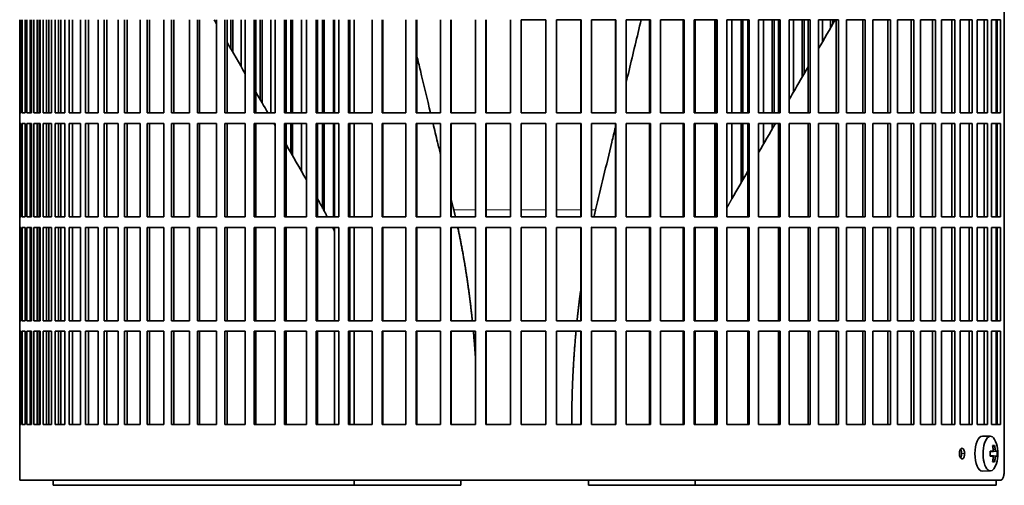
# Model space of a CAD drawing. Header units: millimetres. Extents: x 400 to 1291, y -2194 to 1779.
# Tile 19 of 31: x 914 to 1194, y -394 to -262. Entities that reach past the tile are written whole.
import ezdxf

# ---------------------------------------------------------------- set-up
doc = ezdxf.new("R2010")
doc.units = ezdxf.units.MM
for name, color, linetype in [('M5X8_UNI7687', 7, 'Continuous'), ('VSI344-454_FILTR', 7, 'Continuous'), ('VSI344-454_SUPPO', 7, 'Continuous')]:
    doc.layers.add(name, color=color, linetype=linetype)

# ---------------------------------------------------------------- blocks, each defined once
blk = doc.blocks.new('SE3')
at = {"layer": 'M5X8_UNI7687', "color": 7, "linetype": 'Continuous', "lineweight": 35}
for p, q in [((1190.29, -380.54), (1188.02, -380.47)), ((1191.46, -383.14), (1190.95, -383.53)), ((1190.18, -384.83), (1190.85, -384.76)), ((1192.15, -384.78), (1190.18, -384.92)), ((1192.15, -386.16), (1190.18, -386.02)), ((1190.85, -386.18), (1190.18, -386.11)), ((1191.46, -387.81), (1190.95, -387.41)), ((1188.02, -390.47), (1190.29, -390.4))]:
    blk.add_line(p, q, dxfattribs=at)
at = {"layer": 'M5X8_UNI7687', "color": 4, "linetype": 'Continuous', "lineweight": 9}
for p, q in [((1191.86, -384.76), (1190.18, -384.92)), ((1190.18, -384.83), (1190.84, -384.76)), ((1190.18, -386.03), (1191.86, -386.18)), ((1191.04, -384.32), (1191.65, -384.26)), ((1190.84, -386.18), (1190.18, -386.11)), ((1191.65, -386.68), (1191.04, -386.62))]:
    blk.add_line(p, q, dxfattribs=at)
at = {"layer": 'M5X8_UNI7687', "color": 7, "linetype": 'Continuous', "lineweight": 35}
for centre, radius, start, end in [((1182.38, -385.47), 10, 343.7273, 16.2727), ((1182.75, -385.47), 9.42, 355.7871, 4.2129)]:
    blk.add_arc(centre, radius, start, end, dxfattribs=at)
for centre, major_axis, ratio, start_param, end_param in [((1187.99, -385.47), (0, -5), 0.422618, 3.141593, 6.283185), ((1190.26, -385.47), (0, -4.93), 0.422618, 2.175256, 6.283185), ((1184.38, -388.53), (7.75, 5.06), 0.247104, 0.286808, 0.4365), ((1182.45, -385.47), (0, 10), 0.866025, 4.833518, 4.948078), ((1182.32, -385.47), (0, 10), 0.939693, 4.833518, 4.948078), ((1182.39, -385.63), (9.97, 0.79), 0.036834, 0.556003, 0.670562), ((1185.67, -385.47), (0, -9.26), 0.488139, 1.49595, 1.645642), ((1182.39, -385.63), (9.97, 0.79), 0.036834, 0.199185, 0.313745), ((1182.39, -385.32), (9.97, -0.79), 0.036834, -0.670562, -0.556003), ((1190.26, -385.47), (0, -4.93), 0.422618, 0, 0.966337), ((1182.45, -385.47), (0, -10), 0.866025, 1.335108, 1.449667), ((1184.38, -382.41), (7.75, -5.06), 0.247104, -0.4365, -0.286808), ((1182.32, -385.47), (0, -10), 0.939693, 1.335108, 1.449667), ((1182.39, -385.32), (9.97, -0.79), 0.036834, -0.313745, -0.199185), ((1187.99, -385.47), (0, -5), 0.422618, 0, 0.012961)]:
    blk.add_ellipse(centre, major_axis=major_axis, ratio=ratio, start_param=start_param, end_param=end_param, dxfattribs=at)
for points in [[(1190.84, -384.76), (1190.85, -384.76), (1190.87, -384.76), (1190.89, -384.75), (1190.91, -384.74), (1190.94, -384.72), (1190.96, -384.7), (1190.98, -384.68), (1190.99, -384.65), (1191.01, -384.61), (1191.02, -384.58), (1191.03, -384.54), (1191.04, -384.49), (1191.05, -384.45), (1191.05, -384.41), (1191.05, -384.36), (1191.05, -384.31), (1191.05, -384.28), (1191.05, -384.26)], [(1191.65, -384.26), (1191.65, -384.28), (1191.66, -384.31), (1191.66, -384.36), (1191.67, -384.41), (1191.68, -384.45), (1191.69, -384.49), (1191.71, -384.54), (1191.72, -384.58), (1191.73, -384.61), (1191.75, -384.65), (1191.77, -384.68), (1191.78, -384.7), (1191.8, -384.72), (1191.81, -384.74), (1191.83, -384.75), (1191.84, -384.76), (1191.85, -384.76), (1191.86, -384.76)], [(1191.05, -386.68), (1191.05, -386.66), (1191.05, -386.63), (1191.05, -386.58), (1191.05, -386.53), (1191.05, -386.49), (1191.04, -386.45), (1191.03, -386.41), (1191.02, -386.37), (1191.01, -386.33), (1190.99, -386.29), (1190.98, -386.26), (1190.96, -386.24), (1190.94, -386.22), (1190.91, -386.2), (1190.89, -386.19), (1190.87, -386.18), (1190.85, -386.18), (1190.84, -386.18)], [(1191.86, -386.18), (1191.85, -386.18), (1191.84, -386.18), (1191.83, -386.19), (1191.81, -386.2), (1191.8, -386.22), (1191.78, -386.24), (1191.77, -386.26), (1191.75, -386.29), (1191.73, -386.33), (1191.72, -386.37), (1191.71, -386.41), (1191.69, -386.45), (1191.68, -386.49), (1191.67, -386.53), (1191.66, -386.58), (1191.66, -386.63), (1191.65, -386.66), (1191.65, -386.68)]]:
    blk.add_open_spline(points, degree=3, dxfattribs=at)
at = {"layer": 'VSI344-454_FILTR', "color": 7, "linetype": 'Continuous', "lineweight": 35}
for p, q in [((1194.22, -389.97), (1194.22, -118.97)), ((914.44, -288.72), (914.44, -262.22)), ((914.5, -288.72), (914.5, -262.22)), ((914.86, -288.72), (914.86, -262.22)), ((915.12, -288.72), (915.12, -262.22)), ((915.98, -288.72), (915.98, -262.22)), ((916.45, -288.72), (916.45, -262.22)), ((917.43, -288.72), (917.43, -262.22)), ((917.79, -288.72), (917.79, -262.22)), ((917.79, -288.72), (917.79, -262.22)), ((918.46, -288.72), (918.46, -262.22)), ((919.43, -288.72), (919.43, -262.22)), ((919.93, -288.72), (919.93, -262.22)), ((920.28, -288.72), (920.28, -262.22)), ((921.15, -288.72), (921.15, -262.22)), ((922.1, -288.72), (922.1, -262.22)), ((922.74, -288.72), (922.74, -262.22)), ((923.44, -288.72), (923.44, -262.22)), ((924.51, -288.72), (924.51, -262.22)), ((925.43, -288.72), (925.43, -262.22)), ((927.26, -288.72), (927.26, -262.22)), ((928.52, -288.72), (928.52, -262.22)), ((929.41, -288.72), (929.41, -262.22)), ((931.72, -288.72), (931.72, -262.22)), ((933.16, -288.72), (933.16, -262.22)), ((934.02, -288.72), (934.02, -262.22)), ((936.78, -288.72), (936.78, -262.22)), ((938.41, -288.72), (938.41, -262.22)), ((939.23, -288.72), (939.23, -262.22)), ((942.44, -288.72), (942.44, -262.22)), ((944.24, -288.72), (944.24, -262.22)), ((945.02, -288.72), (945.02, -262.22)), ((948.67, -288.72), (948.67, -262.22)), ((950.62, -288.72), (950.62, -262.22)), ((951.35, -288.72), (951.35, -262.22)), ((955.42, -288.72), (955.42, -262.22)), ((957.53, -288.72), (957.53, -262.22)), ((958.21, -288.72), (958.21, -262.22)), ((962.67, -288.72), (962.67, -262.22)), ((964.93, -288.72), (964.93, -262.22)), ((965.56, -288.72), (965.56, -262.22)), ((970.39, -288.72), (970.39, -262.22)), ((972.77, -288.72), (972.77, -262.22)), ((973.35, -288.72), (973.35, -262.22)), ((974.41, -270.41), (974.41, -262.22)), ((975.02, -271.46), (975.02, -262.22)), ((977.4, -275.59), (977.4, -262.22)), ((978.54, -288.72), (978.54, -262.22)), ((981.04, -288.72), (981.04, -262.22)), ((981.55, -288.72), (981.55, -262.22)), ((982.76, -284.86), (982.76, -262.22)), ((983.3, -285.81), (983.3, -262.22)), ((985.8, -288.72), (985.8, -262.22)), ((987.07, -288.72), (987.07, -262.22)), ((989.68, -288.72), (989.68, -262.22)), ((990.13, -288.72), (990.13, -262.22)), ((991.47, -288.72), (991.47, -262.22)), ((991.95, -288.72), (991.95, -262.22)), ((994.55, -288.72), (994.55, -262.22)), ((995.95, -288.72), (995.95, -262.22)), ((998.65, -288.72), (998.65, -262.22)), ((999.04, -288.72), (999.04, -262.22)), ((1000.5, -288.72), (1000.5, -262.22)), ((1000.92, -288.72), (1000.92, -262.22)), ((1003.6, -288.72), (1003.6, -262.22)), ((1005.12, -288.72), (1005.12, -262.22)), ((1007.91, -288.72), (1007.91, -262.22)), ((1008.23, -288.72), (1008.23, -262.22)), ((1014.56, -288.72), (1014.56, -262.22)), ((1017.41, -288.72), (1017.41, -262.22)), ((1017.67, -288.72), (1017.67, -262.22)), ((1024.21, -288.72), (1024.21, -262.22)), ((1027.11, -288.72), (1027.11, -262.22)), ((1027.3, -288.72), (1027.3, -262.22)), ((1034.02, -288.72), (1034.02, -262.22)), ((1036.97, -288.72), (1036.97, -262.22)), ((1037.09, -288.72), (1037.09, -262.22)), ((1043.95, -288.72), (1043.95, -262.22)), ((1046.92, -288.72), (1046.92, -262.22)), ((1046.97, -288.72), (1046.97, -262.22)), ((1053.94, -288.72), (1053.94, -262.22)), ((1056.93, -262.22), (1063.96, -262.22)), ((1056.93, -288.72), (1056.93, -262.22)), ((1063.94, -288.72), (1063.94, -262.22)), ((1063.96, -288.72), (1063.96, -262.22)), ((1066.94, -262.22), (1073.95, -262.22)), ((1066.94, -288.72), (1066.94, -262.22)), ((1073.86, -288.72), (1073.86, -262.22)), ((1073.95, -288.72), (1073.95, -262.22)), ((1076.91, -262.22), (1083.86, -262.22)), ((1076.91, -288.72), (1076.91, -262.22)), ((1083.7, -288.72), (1083.7, -262.22)), ((1083.86, -288.72), (1083.86, -262.22)), ((1086.78, -262.22), (1093.64, -262.22)), ((1086.78, -288.72), (1086.78, -262.22)), ((1093.41, -288.72), (1093.41, -262.22)), ((1093.64, -288.72), (1093.64, -262.22)), ((1096.52, -262.22), (1103.25, -262.22)), ((1096.52, -288.72), (1096.52, -262.22)), ((1102.95, -288.72), (1102.95, -262.22)), ((1103.25, -288.72), (1103.25, -262.22)), ((1106.07, -262.22), (1112.63, -262.22)), ((1106.07, -288.72), (1106.07, -262.22)), ((1112.28, -288.72), (1112.28, -262.22)), ((1112.63, -288.72), (1112.63, -262.22)), ((1115.38, -262.22), (1121.76, -262.22)), ((1115.38, -288.72), (1115.38, -262.22)), ((1116.84, -288.72), (1116.84, -262.22)), ((1119.48, -288.72), (1119.48, -262.22)), ((1119.93, -288.72), (1119.93, -262.22)), ((1121.33, -288.72), (1121.33, -262.22)), ((1121.76, -288.72), (1121.76, -262.22)), ((1124.41, -262.22), (1130.57, -262.22)), ((1124.41, -288.72), (1124.41, -262.22)), ((1125.75, -288.72), (1125.75, -262.22)), ((1128.3, -288.72), (1128.3, -262.22)), ((1128.81, -288.72), (1128.81, -262.22)), ((1130.08, -288.72), (1130.08, -262.22)), ((1130.57, -288.72), (1130.57, -262.22)), ((1133.12, -262.22), (1139.02, -262.22)), ((1133.12, -288.72), (1133.12, -262.22)), ((1134.32, -282.78), (1134.32, -262.22)), ((1136.77, -278.55), (1136.77, -262.22)), ((1137.34, -277.55), (1137.34, -262.22)), ((1138.48, -288.72), (1138.48, -262.22)), ((1139.02, -288.72), (1139.02, -262.22)), ((1141.46, -262.22), (1147.08, -262.22)), ((1141.46, -288.72), (1141.46, -262.22)), ((1142.53, -268.57), (1142.53, -262.22)), ((1144.86, -264.54), (1144.86, -262.22)), ((1145.49, -263.45), (1145.49, -262.22)), ((1146.48, -288.72), (1146.48, -262.22)), ((1147.08, -288.72), (1147.08, -262.22)), ((1149.4, -262.22), (1154.71, -262.22)), ((1149.4, -288.72), (1149.4, -262.22)), ((1154.05, -288.72), (1154.05, -262.22)), ((1154.71, -288.72), (1154.71, -262.22)), ((1156.89, -262.22), (1161.87, -262.22)), ((1156.89, -288.72), (1156.89, -262.22)), ((1161.16, -288.72), (1161.16, -262.22)), ((1161.87, -288.72), (1161.87, -262.22)), ((1163.9, -262.22), (1168.52, -262.22)), ((1163.9, -288.72), (1163.9, -262.22)), ((1167.76, -288.72), (1167.76, -262.22)), ((1168.52, -288.72), (1168.52, -262.22)), ((1170.39, -262.22), (1174.63, -262.22)), ((1170.39, -288.72), (1170.39, -262.22)), ((1173.83, -288.72), (1173.83, -262.22)), ((1174.63, -288.72), (1174.63, -262.22)), ((1176.34, -262.22), (1180.17, -262.22)), ((1176.34, -288.72), (1176.34, -262.22)), ((1179.33, -288.72), (1179.33, -262.22)), ((1180.17, -288.72), (1180.17, -262.22)), ((1181.7, -262.22), (1185.12, -262.22)), ((1181.7, -288.72), (1181.7, -262.22)), ((1184.24, -288.72), (1184.24, -262.22)), ((1185.12, -288.72), (1185.12, -262.22)), ((1186.47, -262.22), (1189.44, -262.22)), ((1186.47, -288.72), (1186.47, -262.22)), ((1188.54, -288.72), (1188.54, -262.22)), ((1189.44, -288.72), (1189.44, -262.22)), ((1190.61, -262.22), (1193.13, -262.22)), ((1190.61, -288.72), (1190.61, -262.22)), ((1192.19, -288.72), (1192.19, -262.22)), ((1193.13, -288.72), (1193.13, -262.22)), ((914.44, -288.72), (914.44, -288.72)), ((914.44, -288.72), (914.44, -291.72)), ((914.5, -288.72), (914.86, -288.72)), ((915.12, -288.72), (915.98, -288.72)), ((916.45, -288.72), (917.79, -288.72)), ((918.46, -288.72), (920.28, -288.72)), ((921.15, -288.72), (923.44, -288.72)), ((924.51, -288.72), (927.26, -288.72)), ((928.52, -288.72), (931.72, -288.72)), ((933.16, -288.72), (936.78, -288.72)), ((938.41, -288.72), (942.44, -288.72)), ((944.24, -288.72), (948.67, -288.72)), ((950.62, -288.72), (955.42, -288.72)), ((957.53, -288.72), (962.67, -288.72)), ((964.93, -288.72), (970.39, -288.72)), ((972.77, -288.72), (978.54, -288.72)), ((981.04, -288.72), (987.07, -288.72)), ((989.68, -288.72), (995.95, -288.72)), ((998.65, -288.72), (1005.12, -288.72)), ((1007.91, -288.72), (1014.56, -288.72)), ((1017.41, -288.72), (1024.21, -288.72)), ((1027.11, -288.72), (1034.02, -288.72)), ((1036.97, -288.72), (1043.95, -288.72)), ((1046.92, -288.72), (1053.94, -288.72)), ((1056.93, -288.72), (1063.96, -288.72)), ((1066.94, -288.72), (1073.95, -288.72)), ((1076.91, -288.72), (1083.86, -288.72)), ((1086.78, -288.72), (1093.64, -288.72)), ((1096.52, -288.72), (1103.25, -288.72)), ((1106.07, -288.72), (1112.63, -288.72)), ((1115.38, -288.72), (1121.76, -288.72)), ((1124.41, -288.72), (1130.57, -288.72)), ((1133.12, -288.72), (1139.02, -288.72)), ((1141.46, -288.72), (1147.08, -288.72)), ((1149.4, -288.72), (1154.71, -288.72)), ((1156.89, -288.72), (1161.87, -288.72)), ((1163.9, -288.72), (1168.52, -288.72)), ((1170.39, -288.72), (1174.63, -288.72)), ((1176.34, -288.72), (1180.17, -288.72)), ((1181.7, -288.72), (1185.12, -288.72)), ((1186.47, -288.72), (1189.44, -288.72)), ((1190.61, -288.72), (1193.13, -288.72)), ((914.44, -291.72), (914.44, -291.72)), ((914.44, -318.22), (914.44, -291.72)), ((914.5, -318.22), (914.5, -291.72)), ((914.5, -291.72), (914.86, -291.72)), ((914.86, -318.22), (914.86, -291.72)), ((915.12, -318.22), (915.12, -291.72)), ((915.12, -291.72), (915.98, -291.72)), ((915.98, -318.22), (915.98, -291.72)), ((916.45, -318.22), (916.45, -291.72)), ((916.45, -291.72), (917.79, -291.72)), ((917.43, -318.22), (917.43, -291.72)), ((917.79, -318.22), (917.79, -291.72)), ((917.79, -318.22), (917.79, -291.72)), ((918.46, -318.22), (918.46, -291.72)), ((918.46, -291.72), (920.28, -291.72)), ((919.43, -318.22), (919.43, -291.72)), ((919.93, -318.22), (919.93, -291.72)), ((920.28, -318.22), (920.28, -291.72)), ((921.15, -318.22), (921.15, -291.72)), ((921.15, -291.72), (923.44, -291.72)), ((922.1, -318.22), (922.1, -291.72)), ((922.74, -318.22), (922.74, -291.72)), ((923.44, -318.22), (923.44, -291.72)), ((924.51, -318.22), (924.51, -291.72)), ((924.51, -291.72), (927.26, -291.72)), ((925.43, -318.22), (925.43, -291.72)), ((927.26, -318.22), (927.26, -291.72)), ((928.52, -318.22), (928.52, -291.72)), ((928.52, -291.72), (931.72, -291.72)), ((929.41, -318.22), (929.41, -291.72)), ((931.72, -318.22), (931.72, -291.72)), ((933.16, -318.22), (933.16, -291.72)), ((933.16, -291.72), (936.78, -291.72)), ((934.02, -318.22), (934.02, -291.72)), ((936.78, -318.22), (936.78, -291.72)), ((938.41, -318.22), (938.41, -291.72)), ((938.41, -291.72), (942.44, -291.72)), ((939.23, -318.22), (939.23, -291.72)), ((942.44, -318.22), (942.44, -291.72)), ((944.24, -318.22), (944.24, -291.72)), ((944.24, -291.72), (948.67, -291.72)), ((945.02, -318.22), (945.02, -291.72)), ((948.67, -318.22), (948.67, -291.72)), ((950.62, -318.22), (950.62, -291.72)), ((950.62, -291.72), (955.42, -291.72)), ((951.35, -318.22), (951.35, -291.72)), ((955.42, -318.22), (955.42, -291.72)), ((957.53, -291.72), (962.67, -291.72)), ((957.53, -318.22), (957.53, -291.72)), ((958.21, -318.22), (958.21, -291.72)), ((962.67, -318.22), (962.67, -291.72)), ((964.93, -291.72), (970.39, -291.72)), ((964.93, -318.22), (964.93, -291.72)), ((965.56, -318.22), (965.56, -291.72)), ((970.39, -318.22), (970.39, -291.72)), ((972.77, -291.72), (978.54, -291.72)), ((972.77, -318.22), (972.77, -291.72)), ((973.35, -318.22), (973.35, -291.72)), ((978.54, -318.22), (978.54, -291.72)), ((981.04, -291.72), (987.07, -291.72)), ((981.04, -318.22), (981.04, -291.72)), ((981.55, -318.22), (981.55, -291.72)), ((987.07, -318.22), (987.07, -291.72)), ((989.68, -291.72), (995.95, -291.72)), ((989.68, -318.22), (989.68, -291.72)), ((990.13, -318.22), (990.13, -291.72)), ((991.47, -299.95), (991.47, -291.72)), ((991.95, -300.79), (991.95, -291.72)), ((994.55, -305.29), (994.55, -291.72)), ((995.95, -318.22), (995.95, -291.72)), ((998.65, -291.72), (1005.12, -291.72)), ((998.65, -318.22), (998.65, -291.72)), ((999.04, -318.22), (999.04, -291.72)), ((1000.5, -315.88), (1000.5, -291.72)), ((1000.92, -316.69), (1000.92, -291.72)), ((1003.6, -318.22), (1003.6, -291.72)), ((1005.12, -318.22), (1005.12, -291.72)), ((1007.91, -291.72), (1014.56, -291.72)), ((1007.91, -318.22), (1007.91, -291.72)), ((1008.23, -318.22), (1008.23, -291.72)), ((1014.56, -318.22), (1014.56, -291.72)), ((1017.41, -291.72), (1024.21, -291.72)), ((1017.41, -318.22), (1017.41, -291.72)), ((1017.67, -318.22), (1017.67, -291.72)), ((1024.21, -318.22), (1024.21, -291.72)), ((1027.11, -291.72), (1034.02, -291.72)), ((1027.11, -318.22), (1027.11, -291.72)), ((1027.3, -318.22), (1027.3, -291.72)), ((1034.02, -318.22), (1034.02, -291.72)), ((1036.97, -291.72), (1043.95, -291.72)), ((1036.97, -318.22), (1036.97, -291.72)), ((1037.09, -318.22), (1037.09, -291.72)), ((1043.95, -318.22), (1043.95, -291.72)), ((1046.92, -291.72), (1053.94, -291.72)), ((1046.92, -318.22), (1046.92, -291.72)), ((1046.97, -318.22), (1046.97, -291.72)), ((1053.94, -318.22), (1053.94, -291.72)), ((1056.93, -291.72), (1063.96, -291.72)), ((1056.93, -318.22), (1056.93, -291.72)), ((1063.94, -318.22), (1063.94, -291.72)), ((1063.96, -318.22), (1063.96, -291.72)), ((1066.94, -291.72), (1073.95, -291.72)), ((1066.94, -318.22), (1066.94, -291.72)), ((1073.86, -318.22), (1073.86, -291.72)), ((1073.95, -318.22), (1073.95, -291.72)), ((1076.91, -291.72), (1083.86, -291.72)), ((1076.91, -318.22), (1076.91, -291.72)), ((1083.7, -318.22), (1083.7, -291.72)), ((1083.86, -318.22), (1083.86, -291.72)), ((1086.78, -291.72), (1093.64, -291.72)), ((1086.78, -318.22), (1086.78, -291.72)), ((1093.41, -318.22), (1093.41, -291.72)), ((1093.64, -318.22), (1093.64, -291.72)), ((1096.52, -291.72), (1103.25, -291.72)), ((1096.52, -318.22), (1096.52, -291.72)), ((1102.95, -318.22), (1102.95, -291.72)), ((1103.25, -318.22), (1103.25, -291.72)), ((1106.07, -291.72), (1112.63, -291.72)), ((1106.07, -318.22), (1106.07, -291.72)), ((1112.28, -318.22), (1112.28, -291.72)), ((1112.63, -318.22), (1112.63, -291.72)), ((1115.38, -291.72), (1121.76, -291.72)), ((1115.38, -318.22), (1115.38, -291.72)), ((1116.84, -313.07), (1116.84, -291.72)), ((1119.48, -308.49), (1119.48, -291.72)), ((1119.93, -307.71), (1119.93, -291.72)), ((1121.33, -318.22), (1121.33, -291.72)), ((1121.76, -318.22), (1121.76, -291.72)), ((1124.41, -291.72), (1130.57, -291.72)), ((1124.41, -318.22), (1124.41, -291.72)), ((1125.75, -297.64), (1125.75, -291.72)), ((1128.3, -293.22), (1128.3, -291.72)), ((1128.81, -292.33), (1128.81, -291.72)), ((1130.08, -318.22), (1130.08, -291.72)), ((1130.57, -318.22), (1130.57, -291.72)), ((1133.12, -291.72), (1139.02, -291.72)), ((1133.12, -318.22), (1133.12, -291.72)), ((1138.48, -318.22), (1138.48, -291.72)), ((1139.02, -318.22), (1139.02, -291.72)), ((1141.46, -291.72), (1147.08, -291.72)), ((1141.46, -318.22), (1141.46, -291.72)), ((1146.48, -318.22), (1146.48, -291.72)), ((1147.08, -318.22), (1147.08, -291.72)), ((1149.4, -291.72), (1154.71, -291.72)), ((1149.4, -318.22), (1149.4, -291.72)), ((1154.05, -318.22), (1154.05, -291.72)), ((1154.71, -318.22), (1154.71, -291.72)), ((1156.89, -291.72), (1161.87, -291.72)), ((1156.89, -318.22), (1156.89, -291.72)), ((1161.16, -318.22), (1161.16, -291.72)), ((1161.87, -318.22), (1161.87, -291.72)), ((1163.9, -291.72), (1168.52, -291.72)), ((1163.9, -318.22), (1163.9, -291.72)), ((1167.76, -318.22), (1167.76, -291.72)), ((1168.52, -318.22), (1168.52, -291.72)), ((1170.39, -291.72), (1174.63, -291.72)), ((1170.39, -318.22), (1170.39, -291.72)), ((1173.83, -318.22), (1173.83, -291.72)), ((1174.63, -318.22), (1174.63, -291.72)), ((1176.34, -291.72), (1180.17, -291.72)), ((1176.34, -318.22), (1176.34, -291.72)), ((1179.33, -318.22), (1179.33, -291.72)), ((1180.17, -318.22), (1180.17, -291.72)), ((1181.7, -291.72), (1185.12, -291.72)), ((1181.7, -318.22), (1181.7, -291.72)), ((1184.24, -318.22), (1184.24, -291.72)), ((1185.12, -318.22), (1185.12, -291.72)), ((1186.47, -291.72), (1189.44, -291.72)), ((1186.47, -318.22), (1186.47, -291.72)), ((1188.54, -318.22), (1188.54, -291.72)), ((1189.44, -318.22), (1189.44, -291.72)), ((1190.61, -291.72), (1193.13, -291.72)), ((1190.61, -318.22), (1190.61, -291.72)), ((1192.19, -318.22), (1192.19, -291.72)), ((1193.13, -318.22), (1193.13, -291.72)), ((914.44, -318.22), (914.44, -318.22)), ((914.44, -318.22), (914.44, -321.22)), ((914.5, -318.22), (914.86, -318.22)), ((915.12, -318.22), (915.98, -318.22)), ((916.45, -318.22), (917.79, -318.22)), ((918.46, -318.22), (920.28, -318.22)), ((921.15, -318.22), (923.44, -318.22)), ((924.51, -318.22), (927.26, -318.22)), ((928.52, -318.22), (931.72, -318.22)), ((933.16, -318.22), (936.78, -318.22)), ((938.41, -318.22), (942.44, -318.22)), ((944.24, -318.22), (948.67, -318.22)), ((950.62, -318.22), (955.42, -318.22)), ((957.53, -318.22), (962.67, -318.22)), ((964.93, -318.22), (970.39, -318.22)), ((972.77, -318.22), (978.54, -318.22)), ((981.04, -318.22), (987.07, -318.22)), ((989.68, -318.22), (995.95, -318.22)), ((998.65, -318.22), (1005.12, -318.22)), ((1007.91, -318.22), (1014.56, -318.22)), ((1017.41, -318.22), (1024.21, -318.22)), ((1027.11, -318.22), (1034.02, -318.22)), ((1036.97, -318.22), (1043.95, -318.22)), ((1046.92, -318.22), (1053.94, -318.22)), ((1056.93, -318.22), (1063.96, -318.22)), ((1066.94, -318.22), (1073.95, -318.22)), ((1076.91, -318.22), (1083.86, -318.22)), ((1086.78, -318.22), (1093.64, -318.22)), ((1096.52, -318.22), (1103.25, -318.22)), ((1106.07, -318.22), (1112.63, -318.22)), ((1115.38, -318.22), (1121.76, -318.22)), ((1124.41, -318.22), (1130.57, -318.22)), ((1133.12, -318.22), (1139.02, -318.22)), ((1141.46, -318.22), (1147.08, -318.22)), ((1149.4, -318.22), (1154.71, -318.22)), ((1156.89, -318.22), (1161.87, -318.22)), ((1163.9, -318.22), (1168.52, -318.22)), ((1170.39, -318.22), (1174.63, -318.22)), ((1176.34, -318.22), (1180.17, -318.22)), ((1181.7, -318.22), (1185.12, -318.22)), ((1186.47, -318.22), (1189.44, -318.22)), ((1190.61, -318.22), (1193.13, -318.22)), ((914.44, -321.22), (914.44, -321.22)), ((914.44, -347.72), (914.44, -321.22)), ((914.5, -347.72), (914.5, -321.22)), ((914.5, -321.22), (914.86, -321.22)), ((914.86, -347.72), (914.86, -321.22)), ((915.12, -347.72), (915.12, -321.22)), ((915.12, -321.22), (915.98, -321.22)), ((915.98, -347.72), (915.98, -321.22)), ((916.45, -347.72), (916.45, -321.22)), ((916.45, -321.22), (917.79, -321.22)), ((917.43, -347.72), (917.43, -321.22)), ((917.79, -347.72), (917.79, -321.22)), ((917.79, -347.72), (917.79, -321.22)), ((918.46, -347.72), (918.46, -321.22)), ((918.46, -321.22), (920.28, -321.22)), ((919.43, -347.72), (919.43, -321.22)), ((919.93, -347.72), (919.93, -321.22)), ((920.28, -347.72), (920.28, -321.22)), ((921.15, -347.72), (921.15, -321.22)), ((921.15, -321.22), (923.44, -321.22)), ((922.1, -347.72), (922.1, -321.22)), ((922.74, -347.72), (922.74, -321.22)), ((923.44, -347.72), (923.44, -321.22)), ((924.51, -347.72), (924.51, -321.22)), ((924.51, -321.22), (927.26, -321.22)), ((925.43, -347.72), (925.43, -321.22)), ((927.26, -347.72), (927.26, -321.22)), ((928.52, -347.72), (928.52, -321.22)), ((928.52, -321.22), (931.72, -321.22)), ((929.41, -347.72), (929.41, -321.22)), ((931.72, -347.72), (931.72, -321.22)), ((933.16, -347.72), (933.16, -321.22)), ((933.16, -321.22), (936.78, -321.22)), ((934.02, -347.72), (934.02, -321.22)), ((936.78, -347.72), (936.78, -321.22)), ((938.41, -347.72), (938.41, -321.22)), ((938.41, -321.22), (942.44, -321.22)), ((939.23, -347.72), (939.23, -321.22)), ((942.44, -347.72), (942.44, -321.22)), ((944.24, -347.72), (944.24, -321.22)), ((944.24, -321.22), (948.67, -321.22)), ((945.02, -347.72), (945.02, -321.22)), ((948.67, -347.72), (948.67, -321.22)), ((950.62, -347.72), (950.62, -321.22)), ((950.62, -321.22), (955.42, -321.22)), ((951.35, -347.72), (951.35, -321.22)), ((955.42, -347.72), (955.42, -321.22)), ((957.53, -321.22), (962.67, -321.22)), ((957.53, -347.72), (957.53, -321.22)), ((958.21, -347.72), (958.21, -321.22)), ((962.67, -347.72), (962.67, -321.22)), ((964.93, -321.22), (970.39, -321.22)), ((964.93, -347.72), (964.93, -321.22)), ((965.56, -347.72), (965.56, -321.22)), ((970.39, -347.72), (970.39, -321.22)), ((972.77, -321.22), (978.54, -321.22)), ((972.77, -347.72), (972.77, -321.22)), ((973.35, -347.72), (973.35, -321.22)), ((978.54, -347.72), (978.54, -321.22)), ((981.04, -321.22), (987.07, -321.22)), ((981.04, -347.72), (981.04, -321.22)), ((981.55, -347.72), (981.55, -321.22)), ((987.07, -347.72), (987.07, -321.22)), ((989.68, -321.22), (995.95, -321.22)), ((989.68, -347.72), (989.68, -321.22)), ((990.13, -347.72), (990.13, -321.22)), ((995.95, -347.72), (995.95, -321.22)), ((998.65, -321.22), (1005.12, -321.22)), ((998.65, -347.72), (998.65, -321.22)), ((999.04, -347.72), (999.04, -321.22)), ((1005.12, -347.72), (1005.12, -321.22)), ((1007.91, -321.22), (1014.56, -321.22)), ((1007.91, -347.72), (1007.91, -321.22)), ((1008.23, -347.72), (1008.23, -321.22)), ((1014.56, -347.72), (1014.56, -321.22)), ((1017.41, -321.22), (1024.21, -321.22)), ((1017.41, -347.72), (1017.41, -321.22)), ((1017.67, -347.72), (1017.67, -321.22)), ((1024.21, -347.72), (1024.21, -321.22)), ((1027.11, -321.22), (1034.02, -321.22)), ((1027.11, -347.72), (1027.11, -321.22)), ((1027.3, -347.72), (1027.3, -321.22)), ((1034.02, -347.72), (1034.02, -321.22)), ((1036.97, -321.22), (1043.95, -321.22)), ((1036.97, -347.72), (1036.97, -321.22)), ((1037.09, -347.72), (1037.09, -321.22)), ((1043.95, -347.72), (1043.95, -321.22)), ((1046.92, -321.22), (1053.94, -321.22)), ((1046.92, -347.72), (1046.92, -321.22)), ((1046.97, -347.72), (1046.97, -321.22)), ((1053.94, -347.72), (1053.94, -321.22)), ((1056.93, -321.22), (1063.96, -321.22)), ((1056.93, -347.72), (1056.93, -321.22)), ((1063.94, -347.72), (1063.94, -321.22)), ((1063.96, -347.72), (1063.96, -321.22)), ((1066.94, -321.22), (1073.95, -321.22)), ((1066.94, -347.72), (1066.94, -321.22)), ((1073.86, -347.72), (1073.86, -321.22)), ((1073.95, -347.72), (1073.95, -321.22)), ((1076.91, -321.22), (1083.86, -321.22)), ((1076.91, -347.72), (1076.91, -321.22)), ((1083.7, -347.72), (1083.7, -321.22)), ((1083.86, -347.72), (1083.86, -321.22)), ((1086.78, -321.22), (1093.64, -321.22)), ((1086.78, -347.72), (1086.78, -321.22)), ((1093.41, -347.72), (1093.41, -321.22)), ((1093.64, -347.72), (1093.64, -321.22)), ((1096.52, -321.22), (1103.25, -321.22)), ((1096.52, -347.72), (1096.52, -321.22)), ((1102.95, -347.72), (1102.95, -321.22)), ((1103.25, -347.72), (1103.25, -321.22)), ((1106.07, -321.22), (1112.63, -321.22)), ((1106.07, -347.72), (1106.07, -321.22)), ((1112.28, -347.72), (1112.28, -321.22)), ((1112.63, -347.72), (1112.63, -321.22)), ((1115.38, -321.22), (1121.76, -321.22)), ((1115.38, -347.72), (1115.38, -321.22)), ((1121.33, -347.72), (1121.33, -321.22)), ((1121.76, -347.72), (1121.76, -321.22)), ((1124.41, -321.22), (1130.57, -321.22)), ((1124.41, -347.72), (1124.41, -321.22)), ((1130.08, -347.72), (1130.08, -321.22)), ((1130.57, -347.72), (1130.57, -321.22)), ((1133.12, -321.22), (1139.02, -321.22)), ((1133.12, -347.72), (1133.12, -321.22)), ((1138.48, -347.72), (1138.48, -321.22)), ((1139.02, -347.72), (1139.02, -321.22)), ((1141.46, -321.22), (1147.08, -321.22)), ((1141.46, -347.72), (1141.46, -321.22)), ((1146.48, -347.72), (1146.48, -321.22)), ((1147.08, -347.72), (1147.08, -321.22)), ((1149.4, -321.22), (1154.71, -321.22)), ((1149.4, -347.72), (1149.4, -321.22)), ((1154.05, -347.72), (1154.05, -321.22)), ((1154.71, -347.72), (1154.71, -321.22)), ((1156.89, -321.22), (1161.87, -321.22)), ((1156.89, -347.72), (1156.89, -321.22)), ((1161.16, -347.72), (1161.16, -321.22)), ((1161.87, -347.72), (1161.87, -321.22)), ((1163.9, -321.22), (1168.52, -321.22)), ((1163.9, -347.72), (1163.9, -321.22)), ((1167.76, -347.72), (1167.76, -321.22)), ((1168.52, -347.72), (1168.52, -321.22)), ((1170.39, -321.22), (1174.63, -321.22)), ((1170.39, -347.72), (1170.39, -321.22)), ((1173.83, -347.72), (1173.83, -321.22)), ((1174.63, -347.72), (1174.63, -321.22)), ((1176.34, -321.22), (1180.17, -321.22)), ((1176.34, -347.72), (1176.34, -321.22)), ((1179.33, -347.72), (1179.33, -321.22)), ((1180.17, -347.72), (1180.17, -321.22)), ((1181.7, -321.22), (1185.12, -321.22)), ((1181.7, -347.72), (1181.7, -321.22)), ((1184.24, -347.72), (1184.24, -321.22)), ((1185.12, -347.72), (1185.12, -321.22)), ((1186.47, -321.22), (1189.44, -321.22)), ((1186.47, -347.72), (1186.47, -321.22)), ((1188.54, -347.72), (1188.54, -321.22)), ((1189.44, -347.72), (1189.44, -321.22)), ((1190.61, -321.22), (1193.13, -321.22)), ((1190.61, -347.72), (1190.61, -321.22)), ((1192.19, -347.72), (1192.19, -321.22)), ((1193.13, -347.72), (1193.13, -321.22)), ((914.44, -347.72), (914.44, -347.72)), ((914.44, -347.72), (914.44, -350.72)), ((914.5, -347.72), (914.86, -347.72)), ((915.12, -347.72), (915.98, -347.72)), ((916.45, -347.72), (917.79, -347.72)), ((918.46, -347.72), (920.28, -347.72)), ((921.15, -347.72), (923.44, -347.72)), ((924.51, -347.72), (927.26, -347.72)), ((928.52, -347.72), (931.72, -347.72)), ((933.16, -347.72), (936.78, -347.72)), ((938.41, -347.72), (942.44, -347.72)), ((944.24, -347.72), (948.67, -347.72)), ((950.62, -347.72), (955.42, -347.72)), ((957.53, -347.72), (962.67, -347.72)), ((964.93, -347.72), (970.39, -347.72)), ((972.77, -347.72), (978.54, -347.72)), ((981.04, -347.72), (987.07, -347.72)), ((989.68, -347.72), (995.95, -347.72)), ((998.65, -347.72), (1005.12, -347.72)), ((1007.91, -347.72), (1014.56, -347.72)), ((1017.41, -347.72), (1024.21, -347.72)), ((1027.11, -347.72), (1034.02, -347.72)), ((1036.97, -347.72), (1043.95, -347.72)), ((1046.92, -347.72), (1053.94, -347.72)), ((1056.93, -347.72), (1063.96, -347.72)), ((1066.94, -347.72), (1073.95, -347.72)), ((1076.91, -347.72), (1083.86, -347.72)), ((1086.78, -347.72), (1093.64, -347.72)), ((1096.52, -347.72), (1103.25, -347.72)), ((1106.07, -347.72), (1112.63, -347.72)), ((1115.38, -347.72), (1121.76, -347.72)), ((1124.41, -347.72), (1130.57, -347.72)), ((1133.12, -347.72), (1139.02, -347.72)), ((1141.46, -347.72), (1147.08, -347.72)), ((1149.4, -347.72), (1154.71, -347.72)), ((1156.89, -347.72), (1161.87, -347.72)), ((1163.9, -347.72), (1168.52, -347.72)), ((1170.39, -347.72), (1174.63, -347.72)), ((1176.34, -347.72), (1180.17, -347.72)), ((1181.7, -347.72), (1185.12, -347.72)), ((1186.47, -347.72), (1189.44, -347.72)), ((1190.61, -347.72), (1193.13, -347.72)), ((914.44, -350.72), (914.44, -350.72)), ((914.44, -377.22), (914.44, -350.72)), ((914.5, -377.22), (914.5, -350.72)), ((914.5, -350.72), (914.86, -350.72)), ((914.86, -377.22), (914.86, -350.72)), ((915.12, -377.22), (915.12, -350.72)), ((915.12, -350.72), (915.98, -350.72)), ((915.98, -377.22), (915.98, -350.72)), ((916.45, -377.22), (916.45, -350.72)), ((916.45, -350.72), (917.79, -350.72)), ((917.43, -377.22), (917.43, -350.72)), ((917.79, -377.22), (917.79, -350.72)), ((917.79, -377.22), (917.79, -350.72)), ((918.46, -377.22), (918.46, -350.72)), ((918.46, -350.72), (920.28, -350.72)), ((919.43, -377.22), (919.43, -350.72)), ((919.93, -377.22), (919.93, -350.72)), ((920.28, -377.22), (920.28, -350.72)), ((921.15, -377.22), (921.15, -350.72)), ((921.15, -350.72), (923.44, -350.72)), ((922.1, -377.22), (922.1, -350.72)), ((922.74, -377.22), (922.74, -350.72)), ((923.44, -377.22), (923.44, -350.72)), ((924.51, -377.22), (924.51, -350.72)), ((924.51, -350.72), (927.26, -350.72)), ((925.43, -377.22), (925.43, -350.72)), ((927.26, -377.22), (927.26, -350.72)), ((928.52, -377.22), (928.52, -350.72)), ((928.52, -350.72), (931.72, -350.72)), ((929.41, -377.22), (929.41, -350.72)), ((931.72, -377.22), (931.72, -350.72)), ((933.16, -377.22), (933.16, -350.72)), ((933.16, -350.72), (936.78, -350.72)), ((934.02, -377.22), (934.02, -350.72)), ((936.78, -377.22), (936.78, -350.72)), ((938.41, -377.22), (938.41, -350.72)), ((938.41, -350.72), (942.44, -350.72)), ((939.23, -377.22), (939.23, -350.72)), ((942.44, -377.22), (942.44, -350.72)), ((944.24, -377.22), (944.24, -350.72)), ((944.24, -350.72), (948.67, -350.72)), ((945.02, -377.22), (945.02, -350.72)), ((948.67, -377.22), (948.67, -350.72)), ((950.62, -377.22), (950.62, -350.72)), ((950.62, -350.72), (955.42, -350.72)), ((951.35, -377.22), (951.35, -350.72)), ((955.42, -377.22), (955.42, -350.72)), ((957.53, -377.22), (957.53, -350.72)), ((957.53, -350.72), (962.67, -350.72)), ((958.21, -377.22), (958.21, -350.72)), ((962.67, -377.22), (962.67, -350.72)), ((964.93, -350.72), (970.39, -350.72)), ((964.93, -377.22), (964.93, -350.72)), ((965.56, -377.22), (965.56, -350.72)), ((970.39, -377.22), (970.39, -350.72)), ((972.77, -350.72), (978.54, -350.72)), ((972.77, -377.22), (972.77, -350.72)), ((973.35, -377.22), (973.35, -350.72)), ((978.54, -377.22), (978.54, -350.72)), ((981.04, -350.72), (987.07, -350.72)), ((981.04, -377.22), (981.04, -350.72)), ((981.55, -377.22), (981.55, -350.72)), ((987.07, -377.22), (987.07, -350.72)), ((989.68, -350.72), (995.95, -350.72)), ((989.68, -377.22), (989.68, -350.72)), ((990.13, -377.22), (990.13, -350.72)), ((995.95, -377.22), (995.95, -350.72)), ((998.65, -350.72), (1005.12, -350.72)), ((998.65, -377.22), (998.65, -350.72)), ((999.04, -377.22), (999.04, -350.72)), ((1005.12, -377.22), (1005.12, -350.72)), ((1007.91, -350.72), (1014.56, -350.72)), ((1007.91, -377.22), (1007.91, -350.72)), ((1008.23, -377.22), (1008.23, -350.72)), ((1014.56, -377.22), (1014.56, -350.72)), ((1017.41, -350.72), (1024.21, -350.72)), ((1017.41, -377.22), (1017.41, -350.72)), ((1017.67, -377.22), (1017.67, -350.72)), ((1024.21, -377.22), (1024.21, -350.72)), ((1027.11, -350.72), (1034.02, -350.72)), ((1027.11, -377.22), (1027.11, -350.72)), ((1027.3, -377.22), (1027.3, -350.72)), ((1034.02, -377.22), (1034.02, -350.72)), ((1036.97, -350.72), (1043.95, -350.72)), ((1036.97, -377.22), (1036.97, -350.72)), ((1037.09, -377.22), (1037.09, -350.72)), ((1043.95, -377.22), (1043.95, -350.72)), ((1046.92, -350.72), (1053.94, -350.72)), ((1046.92, -377.22), (1046.92, -350.72)), ((1046.97, -377.22), (1046.97, -350.72)), ((1053.94, -377.22), (1053.94, -350.72)), ((1056.93, -350.72), (1063.96, -350.72)), ((1056.93, -377.22), (1056.93, -350.72)), ((1063.94, -377.22), (1063.94, -350.72)), ((1063.96, -377.22), (1063.96, -350.72)), ((1066.94, -350.72), (1073.95, -350.72)), ((1066.94, -377.22), (1066.94, -350.72)), ((1073.86, -377.22), (1073.86, -350.72)), ((1073.95, -377.22), (1073.95, -350.72)), ((1076.91, -350.72), (1083.86, -350.72)), ((1076.91, -377.22), (1076.91, -350.72)), ((1083.7, -377.22), (1083.7, -350.72)), ((1083.86, -377.22), (1083.86, -350.72)), ((1086.78, -350.72), (1093.64, -350.72)), ((1086.78, -377.22), (1086.78, -350.72)), ((1093.41, -377.22), (1093.41, -350.72)), ((1093.64, -377.22), (1093.64, -350.72)), ((1096.52, -350.72), (1103.25, -350.72)), ((1096.52, -377.22), (1096.52, -350.72)), ((1102.95, -377.22), (1102.95, -350.72)), ((1103.25, -377.22), (1103.25, -350.72)), ((1106.07, -350.72), (1112.63, -350.72)), ((1106.07, -377.22), (1106.07, -350.72)), ((1112.28, -377.22), (1112.28, -350.72)), ((1112.63, -377.22), (1112.63, -350.72)), ((1115.38, -350.72), (1121.76, -350.72)), ((1115.38, -377.22), (1115.38, -350.72)), ((1121.33, -377.22), (1121.33, -350.72)), ((1121.76, -377.22), (1121.76, -350.72)), ((1124.41, -350.72), (1130.57, -350.72)), ((1124.41, -377.22), (1124.41, -350.72)), ((1130.08, -377.22), (1130.08, -350.72)), ((1130.57, -377.22), (1130.57, -350.72)), ((1133.12, -350.72), (1139.02, -350.72)), ((1133.12, -377.22), (1133.12, -350.72)), ((1138.48, -377.22), (1138.48, -350.72)), ((1139.02, -377.22), (1139.02, -350.72)), ((1141.46, -350.72), (1147.08, -350.72)), ((1141.46, -377.22), (1141.46, -350.72)), ((1146.48, -377.22), (1146.48, -350.72)), ((1147.08, -377.22), (1147.08, -350.72)), ((1149.4, -350.72), (1154.71, -350.72)), ((1149.4, -377.22), (1149.4, -350.72)), ((1154.05, -377.22), (1154.05, -350.72)), ((1154.71, -377.22), (1154.71, -350.72)), ((1156.89, -350.72), (1161.87, -350.72)), ((1156.89, -377.22), (1156.89, -350.72)), ((1161.16, -377.22), (1161.16, -350.72)), ((1161.87, -377.22), (1161.87, -350.72)), ((1163.9, -350.72), (1168.52, -350.72)), ((1163.9, -377.22), (1163.9, -350.72)), ((1167.76, -377.22), (1167.76, -350.72)), ((1168.52, -377.22), (1168.52, -350.72)), ((1170.39, -350.72), (1174.63, -350.72)), ((1170.39, -377.22), (1170.39, -350.72)), ((1173.83, -377.22), (1173.83, -350.72)), ((1174.63, -377.22), (1174.63, -350.72)), ((1176.34, -350.72), (1180.17, -350.72)), ((1176.34, -377.22), (1176.34, -350.72)), ((1179.33, -377.22), (1179.33, -350.72)), ((1180.17, -377.22), (1180.17, -350.72)), ((1181.7, -350.72), (1185.12, -350.72)), ((1181.7, -377.22), (1181.7, -350.72)), ((1184.24, -377.22), (1184.24, -350.72)), ((1185.12, -377.22), (1185.12, -350.72)), ((1186.47, -350.72), (1189.44, -350.72)), ((1186.47, -377.22), (1186.47, -350.72)), ((1188.54, -377.22), (1188.54, -350.72)), ((1189.44, -377.22), (1189.44, -350.72)), ((1190.61, -350.72), (1193.13, -350.72)), ((1190.61, -377.22), (1190.61, -350.72)), ((1192.19, -377.22), (1192.19, -350.72)), ((1193.13, -377.22), (1193.13, -350.72)), ((914.44, -377.22), (914.44, -377.22)), ((914.44, -377.22), (914.44, -392.97)), ((914.5, -377.22), (914.86, -377.22)), ((915.12, -377.22), (915.98, -377.22)), ((916.45, -377.22), (917.79, -377.22)), ((918.46, -377.22), (920.28, -377.22)), ((921.15, -377.22), (923.44, -377.22)), ((924.51, -377.22), (927.26, -377.22)), ((928.52, -377.22), (931.72, -377.22)), ((933.16, -377.22), (936.78, -377.22)), ((938.41, -377.22), (942.44, -377.22)), ((944.24, -377.22), (948.67, -377.22)), ((950.62, -377.22), (955.42, -377.22)), ((957.53, -377.22), (962.67, -377.22)), ((964.93, -377.22), (970.39, -377.22)), ((972.77, -377.22), (978.54, -377.22)), ((981.04, -377.22), (987.07, -377.22)), ((989.68, -377.22), (995.95, -377.22)), ((998.65, -377.22), (1005.12, -377.22)), ((1007.91, -377.22), (1014.56, -377.22)), ((1017.41, -377.22), (1024.21, -377.22)), ((1027.11, -377.22), (1034.02, -377.22)), ((1036.97, -377.22), (1043.95, -377.22)), ((1046.92, -377.22), (1053.94, -377.22)), ((1056.93, -377.22), (1063.96, -377.22)), ((1066.94, -377.22), (1073.95, -377.22)), ((1076.91, -377.22), (1083.86, -377.22)), ((1086.78, -377.22), (1093.64, -377.22)), ((1096.52, -377.22), (1103.25, -377.22)), ((1106.07, -377.22), (1112.63, -377.22)), ((1115.38, -377.22), (1121.76, -377.22)), ((1124.41, -377.22), (1130.57, -377.22)), ((1133.12, -377.22), (1139.02, -377.22)), ((1141.46, -377.22), (1147.08, -377.22)), ((1149.4, -377.22), (1154.71, -377.22)), ((1156.89, -377.22), (1161.87, -377.22)), ((1163.9, -377.22), (1168.52, -377.22)), ((1170.39, -377.22), (1174.63, -377.22)), ((1176.34, -377.22), (1180.17, -377.22)), ((1181.7, -377.22), (1185.12, -377.22)), ((1186.47, -377.22), (1189.44, -377.22)), ((1190.61, -377.22), (1193.13, -377.22)), ((914.44, -392.97), (1193.25, -392.97))]:
    blk.add_line(p, q, dxfattribs=at)
at = {"layer": 'VSI344-454_FILTR', "color": 4, "linetype": 'Continuous', "lineweight": 9}
blk.add_line((1182.96, -385.47), (1182.09, -385.47), dxfattribs=at)
at = {"layer": 'VSI344-454_FILTR', "color": 7, "linetype": 'Continuous', "lineweight": 35}
for points, knots in [([(1181.46, -385.47), (1181.46, -385.34), (1181.47, -385.07), (1181.56, -384.7), (1181.7, -384.34), (1181.93, -384.04), (1182.22, -383.93), (1182.51, -384.05), (1182.75, -384.39), (1182.93, -384.88), (1182.95, -385.27), (1182.96, -385.47)], [0, 0, 0, 0, 0.084454, 0.168831, 0.25477, 0.378375, 0.501304, 0.626685, 0.750981, 0.875806, 1, 1, 1, 1]), ([(1182.96, -385.47), (1182.95, -385.6), (1182.94, -385.87), (1182.86, -386.24), (1182.72, -386.61), (1182.5, -386.9), (1182.21, -387.01), (1181.92, -386.89), (1181.67, -386.55), (1181.49, -386.06), (1181.47, -385.67), (1181.46, -385.47)], [0, 0, 0, 0, 0.084454, 0.168831, 0.25477, 0.378375, 0.501304, 0.626685, 0.750981, 0.875806, 1, 1, 1, 1]), ([(1182.09, -385.47), (1182.09, -385.34), (1182.08, -385.08), (1182, -384.71), (1181.9, -384.44), (1181.82, -384.3), (1181.79, -384.26)], [0, 0, 0, 0, 0.0839215, 0.1651632, 0.2496847, 0.3008002, 0.3008002, 0.3008002, 0.3008002]), ([(1181.79, -386.68), (1181.82, -386.64), (1181.89, -386.51), (1182, -386.24), (1182.08, -385.87), (1182.09, -385.6), (1182.09, -385.47)], [0.6999614, 0.6999614, 0.6999614, 0.6999614, 0.7454545, 0.8313176, 0.915596, 1, 1, 1, 1]), ([(1193.25, -392.97), (1193.27, -392.97), (1193.31, -392.97), (1193.36, -392.95), (1193.42, -392.93), (1193.47, -392.9), (1193.53, -392.86), (1193.58, -392.8), (1193.67, -392.69), (1193.8, -392.48), (1193.95, -392.11), (1194.07, -391.65), (1194.14, -391.21), (1194.18, -390.84), (1194.2, -390.56), (1194.22, -390.27), (1194.22, -390.07), (1194.22, -389.97)], [0, 0, 0, 0, 0.036074, 0.071835, 0.107394, 0.142867, 0.178369, 0.214015, 0.24992, 0.375515, 0.499618, 0.623903, 0.749864, 0.812552, 0.874725, 0.937001, 1, 1, 1, 1])]:
    blk.add_open_spline(points, degree=3, knots=knots, dxfattribs=at)
at = {"layer": 'VSI344-454_SUPPO', "color": 7, "linetype": 'Continuous', "lineweight": 35}
for p, q in [((926.1, -288.72), (926.1, -262.22)), ((1003.87, -288.72), (1003.87, -262.22)), ((1009.47, -288.72), (1009.47, -262.22)), ((1106.41, -288.72), (1106.41, -262.22)), ((1112.01, -288.72), (1112.01, -262.22)), ((1191.94, -288.72), (1191.94, -262.22)), ((926.1, -318.22), (926.1, -291.72)), ((1003.87, -318.22), (1003.87, -291.72)), ((1009.47, -318.22), (1009.47, -291.72)), ((1106.41, -318.22), (1106.41, -291.72)), ((1112.01, -318.22), (1112.01, -291.72)), ((1191.94, -318.22), (1191.94, -291.72)), ((926.1, -347.72), (926.1, -321.22)), ((1003.87, -347.72), (1003.87, -321.22)), ((1009.47, -347.72), (1009.47, -321.22)), ((1106.41, -347.72), (1106.41, -321.22)), ((1112.01, -347.72), (1112.01, -321.22)), ((1191.94, -347.72), (1191.94, -321.22)), ((926.1, -377.22), (926.1, -350.72)), ((1003.87, -377.22), (1003.87, -350.72)), ((1009.47, -377.22), (1009.47, -350.72)), ((1106.41, -377.22), (1106.41, -350.72)), ((1112.01, -377.22), (1112.01, -350.72)), ((1191.94, -377.22), (1191.94, -350.72)), ((923.94, -394.47), (923.94, -392.97)), ((923.94, -394.47), (1009.47, -394.47)), ((1009.47, -394.47), (1009.47, -392.97)), ((1009.47, -394.47), (1039.77, -394.47)), ((1039.77, -392.97), (1039.77, -394.47)), ((1076.11, -392.97), (1076.11, -394.47)), ((1106.41, -394.47), (1076.11, -394.47)), ((1106.41, -394.47), (1106.41, -392.97)), ((1106.41, -394.47), (1191.94, -394.47)), ((1191.94, -394.47), (1191.94, -392.97))]:
    blk.add_line(p, q, dxfattribs=at)
at = {"layer": 'VSI344-454_SUPPO', "color": 4, "linetype": 'Continuous', "lineweight": 9}
for p, q in [((1043.95, -316.26), (1037.8, -316.26)), ((1053.94, -316.26), (1046.97, -316.26)), ((1063.94, -316.26), (1056.93, -316.26)), ((1073.86, -316.26), (1066.94, -316.26)), ((1078.08, -316.26), (1076.91, -316.26))]:
    blk.add_line(p, q, dxfattribs=at)
at = {"layer": 'VSI344-454_SUPPO', "color": 7, "linetype": 'Continuous', "lineweight": 35}
for points, degree in [([(970.39, -263.45), (970.16, -263.04), (969.92, -262.63), (969.68, -262.22)], 3), ([(1141.46, -270.41), (1143.04, -267.69), (1144.61, -264.96), (1146.19, -262.22)], 3), ([(978.54, -277.55), (976.81, -274.57), (975.08, -271.57), (973.35, -268.57)], 3), ([(987.07, -292.33), (986.95, -292.13), (986.83, -291.92), (986.72, -291.72)], 3), ([(1124.41, -299.95), (1125.99, -297.22), (1127.57, -294.47), (1129.16, -291.72)], 3), ([(995.95, -307.71), (994.02, -304.37), (992.08, -301.01), (990.13, -297.64)], 3), ([(1116.83, -313.08), (1118.33, -310.49), (1119.83, -307.89), (1121.33, -305.29)], 3), ([(999.05, -313.08), (999.05, -313.08), (999.04, -313.07), (999.04, -313.07)], 3), ([(1001.82, -318.16), (1000.49, -315.59), (999.05, -313.08)], 2), ([(1037.8, -316.26), (1037.56, -315.28), (1037.33, -314.29), (1037.09, -313.29)], 3), ([(1116.83, -313.08), (1116.04, -314.44), (1115.29, -315.82)], 2), ([(1038.25, -318.18), (1038.03, -317.22), (1037.8, -316.26)], 2), ([(1078.08, -316.26), (1077.85, -317.22), (1077.63, -318.18)], 2), ([(1003.89, -322.35), (1003.62, -321.77), (1003.34, -321.18)], 2), ([(1076.97, -321.16), (1076.92, -321.39), (1076.87, -321.62)], 2), ([(1112.23, -321.83), (1112.11, -322.09), (1111.98, -322.35)], 2), ([(1043.98, -358.71), (1043.72, -354.67), (1043.35, -350.69)], 2)]:
    blk.add_open_spline(points, degree=degree, dxfattribs=at)
for points, degree, knots in [([(1086.78, -279.98), (1087.05, -278.87), (1088.45, -273.05), (1089.87, -267.1), (1091.04, -262.22)], 3, [0.6128166, 0.6128166, 0.6128166, 0.6128166, 0.6666667, 0.8922249, 0.8922249, 0.8922249, 0.8922249]), ([(1031.19, -288.72), (1030.24, -284.75), (1028.95, -279.37), (1027.63, -273.89), (1027.3, -272.51)], 3, [0.4707547, 0.4707547, 0.4707547, 0.4707547, 0.6666667, 0.7318485, 0.7318485, 0.7318485, 0.7318485]), ([(1133.12, -284.86), (1133.49, -284.22), (1135.27, -281.14), (1137.06, -278.04), (1138.48, -275.59)], 3, [0.4683212, 0.4683212, 0.4683212, 0.4683212, 0.5, 0.6197977, 0.6197977, 0.6197977, 0.6197977]), ([(984.98, -288.72), (983.87, -286.8), (982.73, -284.82), (981.58, -282.83), (981.55, -282.78)], 3, [0.40504609, 0.40504609, 0.40504609, 0.40504609, 0.5, 0.5025164, 0.5025164, 0.5025164, 0.5025164]), ([(1034.02, -300.51), (1033.74, -299.34), (1033.04, -296.43), (1032.33, -293.49), (1031.91, -291.72)], 3, [0.2737146, 0.2737146, 0.2737146, 0.2737146, 0.3333333, 0.4212192, 0.4212192, 0.4212192, 0.4212192]), ([(1078.08, -316.26), (1079.58, -310.02), (1081.44, -302.26), (1083.37, -294.23), (1083.7, -292.84)], 3, [0, 0, 0, 0, 0.3333333, 0.402566, 0.402566, 0.402566, 0.402566]), ([(1043.06, -347.7), (1042.96, -346.75), (1042.86, -345.81), (1042, -338.02), (1040.73, -330.59), (1039.9, -325.76), (1038.91, -321.16)], 2, [0.4697381, 0.4697381, 0.4697381, 0.5, 0.5, 0.75, 0.75, 0.9125116, 0.9125116, 0.9125116]), ([(1073.82, -339.3), (1073.38, -342.53), (1073.02, -345.81), (1072.91, -346.75), (1072.82, -347.7)], 2, [0.394559, 0.394559, 0.394559, 0.5, 0.5, 0.5302657, 0.5302657, 0.5302657]), ([(1072.52, -350.69), (1072.02, -356.1), (1071.73, -361.64), (1071.31, -369.38), (1071.29, -377.22)], 2, [0.5779363, 0.5779363, 0.5779363, 0.75, 0.75, 0.9920871, 0.9920871, 0.9920871])]:
    blk.add_open_spline(points, degree=degree, knots=knots, dxfattribs=at)

msp = doc.modelspace()

# ---------------------------------------------------------------- block references
msp.add_blockref('SE3', (0, 0))

doc.saveas('drawing.dxf')
